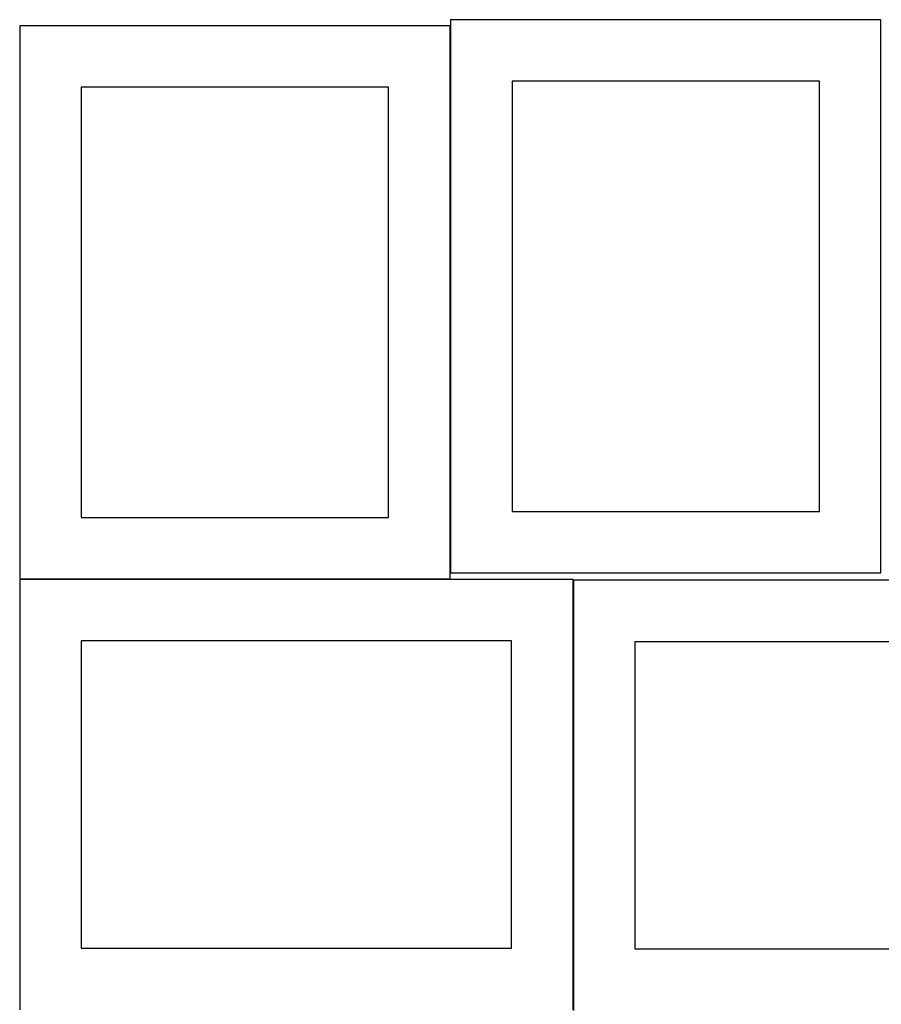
# Model space of a CAD drawing. Header units: millimetres. Extents: x 7 to 1493, y 7 to 2993.
# Tile 12 of 16: x 7 to 707, y 2192 to 2993. Entities that reach past the tile are written whole.
import ezdxf

# ---------------------------------------------------------------- set-up
doc = ezdxf.new("R2010")
doc.units = ezdxf.units.MM
doc.layers.add('CUT', color=7, linetype='CONTINUOUS', true_color=0x000000)

msp = doc.modelspace()

# ---------------------------------------------------------------- linework, layer by layer
at = {"layer": 'CUT'}
for p, q in [((356.538526, 2988.346514), (6.538526, 2988.346514)), ((6.538526, 2988.346514), (6.538526, 2538.346514)), ((356.538526, 2538.346514), (356.538526, 2988.346514)), ((356.93612, 2993.282015), (356.93612, 2543.282015)), ((706.93612, 2993.282015), (356.93612, 2993.282015)), ((706.93612, 2543.282015), (706.93612, 2993.282015)), ((406.93612, 2943.282015), (406.93612, 2593.282015)), ((656.93612, 2943.282015), (406.93612, 2943.282015)), ((656.93612, 2593.282015), (656.93612, 2943.282015)), ((306.538526, 2938.346514), (56.538526, 2938.346514)), ((56.538526, 2938.346514), (56.538526, 2588.346514)), ((306.538526, 2588.346514), (306.538526, 2938.346514)), ((56.538526, 2588.346514), (306.538526, 2588.346514)), ((406.93612, 2593.282015), (656.93612, 2593.282015)), ((356.93612, 2543.282015), (706.93612, 2543.282015)), ((456.516922, 2537.829879), (6.516922, 2537.829879)), ((6.516922, 2537.829879), (6.516922, 2187.829879)), ((6.538526, 2538.346514), (356.538526, 2538.346514)), ((456.516922, 2187.829879), (456.516922, 2537.829879)), ((906.813146, 2537.204922), (456.813146, 2537.204922)), ((456.813146, 2537.204922), (456.813146, 2187.204922)), ((406.516922, 2487.829879), (56.516922, 2487.829879)), ((56.516922, 2487.829879), (56.516922, 2237.829879)), ((406.516922, 2237.829879), (406.516922, 2487.829879)), ((856.813146, 2487.204922), (506.813146, 2487.204922)), ((506.813146, 2487.204922), (506.813146, 2237.204922)), ((56.516922, 2237.829879), (406.516922, 2237.829879)), ((506.813146, 2237.204922), (856.813146, 2237.204922))]:
    msp.add_line(p, q, dxfattribs=at)

doc.saveas('drawing.dxf')
